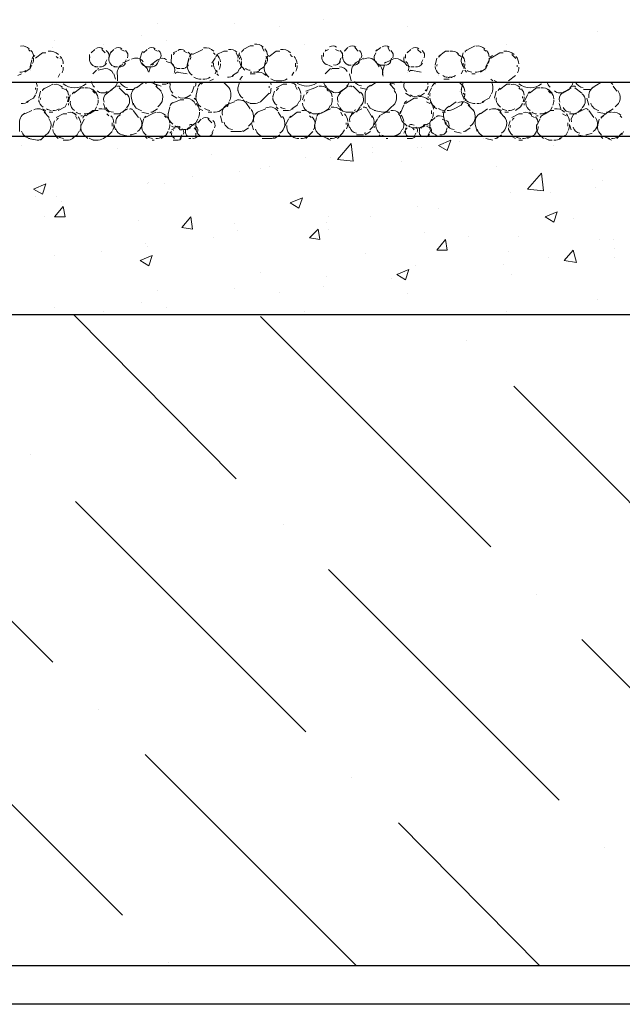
# Model space of a CAD drawing. Header units: metres. Extents: x -18 to 342, y 4 to 63.
# Tile 99 of 173: x 197.08 to 200.4, y 20.79 to 26.22. Entities that reach past the tile are written whole.
import ezdxf

# ---------------------------------------------------------------- set-up
doc = ezdxf.new("R2010")
doc.units = ezdxf.units.M
doc.header["$MEASUREMENT"] = 0
for name, color, linetype in [('PDF2_beam-A', 7, 'Continuous'), ('PDF2_boresh', 7, 'Continuous'), ('PDF2_hatch', 7, 'Continuous'), ('PDF2_Hatch malat +', 7, 'Continuous'), ('PDF2_kaff', 7, 'Continuous')]:
    doc.layers.add(name, color=color, linetype=linetype)

msp = doc.modelspace()

# ---------------------------------------------------------------- linework, layer by layer
at = {"layer": 'PDF2_beam-A', "lineweight": 25}
for points in [[(209.771, 21.0024), (186.8873, 21.0024)], [(209.771, 20.7906), (186.8873, 20.7906)]]:
    msp.add_lwpolyline(points, dxfattribs=at)
at = {"layer": 'PDF2_boresh', "lineweight": 25}
msp.add_lwpolyline([(209.771, 25.8758), (190.6531, 25.8758)], dxfattribs=at)
at = {"layer": 'PDF2_hatch', "lineweight": 25}
for points in [[(198.2714, 23.6895), (197.3757, 24.5949)], [(199.6775, 23.3139), (198.4062, 24.5852)], [(199.5427, 24.4504), (199.5427, 24.4504)], [(201.074, 22.9287), (199.8027, 24.2)], [(197.2601, 22.6783), (195.9888, 23.9496)], [(197.1349, 23.8244), (197.1349, 23.8244)], [(198.6566, 22.293), (197.3853, 23.5643)], [(198.5314, 23.4391), (198.5314, 23.4391)], [(200.0531, 21.9174), (198.7818, 23.1887)], [(199.9279, 23.0539), (199.9279, 23.0539)], [(201.4497, 21.5322), (200.1783, 22.8035)], [(197.6453, 21.2817), (196.374, 22.5531)], [(197.5105, 22.4182), (197.5105, 22.4182)], [(198.9359, 21.0024), (197.7705, 22.1678)], [(198.907, 22.0426), (198.907, 22.0426)], [(199.9472, 21.0024), (199.1671, 21.7922)], [(200.3035, 21.6574), (200.3035, 21.6574)], [(197.8957, 21.0217), (197.8957, 21.0217)]]:
    msp.add_lwpolyline(points, dxfattribs=at)
at = {"layer": 'PDF2_Hatch malat +', "lineweight": 18}
for points in [[(197.838, 26.2033), (197.838, 26.2033)], [(198.2617, 26.2033), (198.2617, 26.2033)], [(198.5121, 26.184), (198.5121, 26.184)], [(198.7529, 26.2225), (198.7529, 26.2225)], [(199.2152, 26.184), (199.2152, 26.184)], [(197.7513, 26.1359), (197.7513, 26.1359)], [(200.265, 26.1551), (200.265, 26.1551)], [(197.2697, 26.107), (197.2697, 26.107)], [(197.5394, 26.0877), (197.5394, 26.0877)], [(197.8861, 26.107), (197.8861, 26.107)], [(198.3099, 26.0588), (198.3484, 26.0781), (198.3677, 26.0781)], [(198.647, 26.0877), (198.647, 26.0877)], [(199.533, 26.0492), (199.5716, 26.0684), (199.5908, 26.0781)], [(199.7642, 26.0877), (199.7642, 26.0877)], [(197.1252, 26.0588), (197.1349, 26.0492)], [(197.1638, 26.0107), (197.2023, 26.0396), (197.2216, 26.0396)], [(197.2601, 26.0684), (197.2601, 26.0684)], [(197.2793, 26.0203), (197.289, 26.0107)], [(197.4623, 26.0107), (197.4623, 26.0299)], [(197.5298, 26.0588), (197.549, 26.0396)], [(197.6357, 26.0588), (197.655, 26.0492)], [(197.7609, 26.0396), (197.7802, 26.0588)], [(197.8187, 26.0588), (197.838, 26.0492)], [(197.9246, 26.0396), (197.9439, 26.0492)], [(197.9824, 26.0492), (198.0017, 26.0396)], [(198.0306, 26.0299), (198.0691, 26.0492), (198.0884, 26.0588)], [(198.1461, 26.0396), (198.1558, 26.0299)], [(198.2714, 26.0396), (198.281, 26.0203)], [(198.281, 26.0107), (198.2906, 26.0396)], [(198.4158, 26.0684), (198.4255, 26.0492)], [(198.4543, 26.0203), (198.4929, 26.0492), (198.5121, 26.0492)], [(198.5699, 26.0299), (198.5796, 26.0203)], [(198.7529, 26.0203), (198.7529, 26.0396)], [(198.8203, 26.0588), (198.8396, 26.0492)], [(198.8589, 26.0203), (198.8589, 26.0396)], [(198.9263, 26.0684), (198.9455, 26.0492)], [(199.0322, 26.0203), (199.0419, 26.0396)], [(199.1093, 26.0684), (199.1189, 26.0492)], [(199.2056, 26.0107), (199.2056, 26.0299)], [(199.273, 26.0588), (199.2923, 26.0396)], [(199.3886, 26.0203), (199.4271, 26.0492), (199.4464, 26.0492)], [(199.4945, 26.0299), (199.5138, 26.0203)], [(199.5138, 26.001), (199.5234, 26.0396)], [(199.639, 26.0588), (199.6486, 26.0492)], [(199.6775, 26.0107), (199.7257, 26.0396), (199.7449, 26.0396)], [(199.7931, 26.0299), (199.8123, 26.0107)], [(197.1445, 25.9721), (197.1349, 25.9529), (197.106, 25.9336)], [(197.1349, 25.9625), (197.1445, 26.001)], [(197.3082, 25.9721), (197.3082, 25.9625)], [(197.5586, 26.001), (197.549, 25.9818)], [(197.6453, 25.9818), (197.6839, 26.001)], [(197.6646, 26.001), (197.655, 25.9818)], [(197.7513, 25.9818), (197.7802, 25.9529)], [(198.0113, 26.001), (198.0017, 25.9721), (198.0113, 26.0107)], [(198.1365, 25.9818), (198.1558, 26.0107)], [(198.1365, 25.9625), (198.1365, 25.9721)], [(198.175, 25.9914), (198.175, 25.9721)], [(198.281, 25.9914), (198.281, 26.001)], [(198.3966, 25.9432), (198.4255, 25.9625), (198.4351, 26.001)], [(198.4351, 25.9818), (198.4255, 25.9625)], [(198.5988, 25.9818), (198.5988, 25.9625)], [(198.8011, 25.9625), (198.7818, 25.9721)], [(198.8492, 26.0107), (198.8396, 25.9818)], [(198.907, 25.9721), (198.8878, 25.9721)], [(198.9263, 25.9818), (198.9744, 26.0107)], [(198.9552, 26.0107), (198.9455, 25.9818)], [(199.1285, 26.0107), (199.1189, 25.9818)], [(199.3019, 26.001), (199.2923, 25.9818)], [(199.3693, 25.9721), (199.3789, 26.0107)], [(199.5138, 25.9914), (199.5138, 25.9914)], [(199.5234, 25.9818), (199.5234, 25.9721)], [(199.6582, 25.9721), (199.6486, 25.9529), (199.6197, 25.9336)], [(199.822, 25.9721), (199.822, 25.9625)], [(197.0675, 25.9143), (197.0867, 25.924)], [(197.1349, 25.9432), (197.1349, 25.9432)], [(197.2986, 25.924), (197.289, 25.9047)], [(197.4816, 25.924), (197.5009, 25.9432)], [(197.5105, 25.9625), (197.4912, 25.9625)], [(197.6164, 25.9625), (197.5972, 25.9625)], [(197.5972, 25.924), (197.6068, 25.8951)], [(197.7898, 25.9336), (197.7994, 25.9625), (197.7705, 25.9625)], [(197.9246, 25.924), (197.9246, 25.924)], [(197.9632, 25.9529), (197.9439, 25.9529)], [(197.9439, 25.9336), (198.0017, 25.924)], [(198.0017, 25.9625), (198.0017, 25.9625)], [(198.1654, 25.9432), (198.1558, 25.924)], [(198.175, 25.9143), (198.1654, 25.924)], [(198.2906, 25.9529), (198.281, 25.9336), (198.2521, 25.9143)], [(198.3195, 25.9432), (198.3099, 25.9529)], [(198.358, 25.9336), (198.3484, 25.9336)], [(198.3484, 25.924), (198.3773, 25.924)], [(198.4255, 25.9529), (198.4255, 25.9529)], [(198.5892, 25.9336), (198.5796, 25.9143)], [(198.7625, 25.924), (198.7914, 25.9529)], [(198.8011, 25.9529), (198.8396, 25.9529)], [(198.907, 25.8855), (198.8974, 25.924)], [(199.2152, 25.9336), (199.2152, 25.9336)], [(199.2537, 25.9625), (199.2345, 25.9625)], [(199.2345, 25.9432), (199.2923, 25.9336)], [(199.3693, 25.9625), (199.3693, 25.9625)], [(199.3886, 25.9143), (199.3886, 25.9143)], [(199.5234, 25.9432), (199.5138, 25.924)], [(199.5427, 25.9336), (199.533, 25.9432)], [(199.5908, 25.924), (199.5716, 25.924)], [(199.6486, 25.9432), (199.6486, 25.9432)], [(199.8123, 25.9143), (199.7738, 25.8855)], [(197.2216, 25.8758), (197.2023, 25.8758)], [(197.2023, 25.8373), (197.2408, 25.8566), (197.2601, 25.8662)], [(197.7224, 25.8469), (197.7609, 25.8758)], [(197.8572, 25.8566), (197.8283, 25.8662)], [(197.8283, 25.8566), (197.8572, 25.8277)], [(197.9054, 25.8662), (197.9054, 25.8758)], [(198.0787, 25.8662), (198.0884, 25.8758)], [(198.1269, 25.8855), (198.1461, 25.8951)], [(198.281, 25.8469), (198.2906, 25.8758)], [(198.3002, 25.8855), (198.3002, 25.8855)], [(198.4543, 25.8566), (198.4543, 25.8469)], [(198.4929, 25.8469), (198.5314, 25.8662), (198.5507, 25.8662)], [(198.5988, 25.8566), (198.6084, 25.8373)], [(198.6566, 25.8277), (198.7048, 25.8469), (198.724, 25.8566)], [(198.8396, 25.818), (198.8878, 25.8566)], [(198.9166, 25.8566), (198.9552, 25.818)], [(199.013, 25.8566), (199.0419, 25.8758)], [(199.1189, 25.8662), (199.1478, 25.8373)], [(199.3308, 25.8566), (199.3212, 25.8277)], [(199.3693, 25.8662), (199.3693, 25.8758)], [(199.4175, 25.8951), (199.4367, 25.8951)], [(199.4464, 25.8951), (199.4271, 25.8951)], [(199.4753, 25.9047), (199.4753, 25.9047)], [(199.5138, 25.8373), (199.5234, 25.8758)], [(199.6871, 25.8855), (199.6775, 25.8951)], [(199.716, 25.8758), (199.716, 25.8758)], [(199.7257, 25.8373), (199.7642, 25.8662), (199.7835, 25.8662)], [(200.2361, 25.8469), (200.2843, 25.8758)], [(200.3517, 25.8566), (200.371, 25.8277)], [(197.1638, 25.8084), (197.1541, 25.7891), (197.1156, 25.7699)], [(197.1638, 25.8469), (197.1638, 25.8373)], [(197.183, 25.7891), (197.1927, 25.8277)], [(197.3082, 25.8469), (197.3275, 25.8373)], [(197.3468, 25.7699), (197.3564, 25.8084)], [(197.3757, 25.818), (197.4142, 25.8469), (197.4334, 25.8469)], [(197.5009, 25.818), (197.4816, 25.8373)], [(197.4816, 25.8277), (197.4912, 25.818)], [(197.6261, 25.8469), (197.6646, 25.8084)], [(197.7031, 25.8373), (197.6646, 25.8373)], [(197.9439, 25.7891), (197.915, 25.8084)], [(198.0209, 25.8084), (197.9921, 25.7891)], [(198.0498, 25.7988), (198.0595, 25.8469)], [(198.4736, 25.7988), (198.4832, 25.8277)], [(198.6373, 25.7795), (198.647, 25.8084)], [(198.7914, 25.8277), (198.7722, 25.8469)], [(198.7722, 25.8373), (198.7818, 25.8277)], [(198.9937, 25.8373), (198.9552, 25.8469)], [(199.2345, 25.7988), (199.2056, 25.818)], [(199.3115, 25.818), (199.2826, 25.7988)], [(199.3308, 25.8084), (199.35, 25.8469)], [(199.5041, 25.8277), (199.5041, 25.8277)], [(199.5234, 25.818), (199.533, 25.8084)], [(199.6775, 25.8084), (199.6679, 25.7891), (199.6294, 25.7699)], [(199.6968, 25.7891), (199.7064, 25.8277)], [(199.8316, 25.8469), (199.8412, 25.8373)], [(199.8605, 25.7699), (199.8798, 25.8084)], [(199.8894, 25.818), (199.9279, 25.8469), (199.9472, 25.8469)], [(200.0146, 25.818), (199.9953, 25.8373)], [(199.9953, 25.8277), (200.005, 25.818)], [(200.1109, 25.8373), (200.0724, 25.818), (200.1205, 25.8469)], [(200.1398, 25.8469), (200.1783, 25.818)], [(200.2265, 25.8373), (200.188, 25.8373)], [(197.3371, 25.7602), (197.3275, 25.741), (197.289, 25.7217)], [(197.3371, 25.7988), (197.3371, 25.7891)], [(197.3468, 25.7506), (197.3468, 25.7602)], [(197.549, 25.7314), (197.5394, 25.7602)], [(197.915, 25.7602), (197.9632, 25.7795), (197.9824, 25.7795)], [(198.0498, 25.7795), (198.0402, 25.7891)], [(198.2136, 25.7506), (198.2617, 25.7699)], [(198.2328, 25.7699), (198.2232, 25.741)], [(198.3195, 25.7699), (198.3099, 25.7795)], [(198.6181, 25.7699), (198.6084, 25.7506), (198.5796, 25.7314)], [(198.6373, 25.7602), (198.6373, 25.7602)], [(198.7914, 25.7506), (198.7818, 25.7314), (198.7529, 25.7121)], [(198.8396, 25.741), (198.83, 25.7602)], [(199.2056, 25.7602), (199.2537, 25.7891), (199.273, 25.7891)], [(199.3212, 25.7699), (199.3404, 25.7602)], [(199.3308, 25.7891), (199.3308, 25.7988)], [(199.4464, 25.741), (199.4849, 25.7699)], [(199.5523, 25.7506), (199.5812, 25.7217)], [(199.6968, 25.7795), (199.6968, 25.7795)], [(199.8509, 25.7602), (199.8412, 25.741), (199.8123, 25.7217)], [(199.8509, 25.7988), (199.8509, 25.7891)], [(199.8605, 25.7506), (199.8605, 25.7602)], [(200.0628, 25.7314), (200.0531, 25.7602)], [(200.2169, 25.7506), (200.2072, 25.7891)], [(197.106, 25.7025), (197.1445, 25.7217)], [(197.2216, 25.7217), (197.2023, 25.7314)], [(197.2119, 25.7121), (197.2408, 25.6832)], [(197.2601, 25.7121), (197.2408, 25.7121)], [(197.2793, 25.6832), (197.3179, 25.7025), (197.3371, 25.7025)], [(197.3853, 25.7025), (197.366, 25.7121)], [(197.4431, 25.6928), (197.4816, 25.7217), (197.5105, 25.7217)], [(197.5009, 25.741), (197.4912, 25.7217), (197.4623, 25.7025)], [(197.5586, 25.7025), (197.5683, 25.6928)], [(197.6357, 25.7025), (197.5972, 25.7025)], [(197.6261, 25.7025), (197.6742, 25.7314)], [(197.6646, 25.7314), (197.6453, 25.7121)], [(197.7031, 25.7217), (197.732, 25.6832)], [(197.7898, 25.7025), (197.7513, 25.7121)], [(197.7705, 25.6832), (197.8091, 25.7025), (197.8283, 25.7121)], [(197.838, 25.7314), (197.8091, 25.7121)], [(197.8957, 25.7025), (197.9054, 25.741)], [(198.0884, 25.7217), (198.0691, 25.7314)], [(198.1365, 25.7121), (198.1173, 25.7121)], [(198.3869, 25.7121), (198.4351, 25.7314)], [(198.5025, 25.7314), (198.4929, 25.741)], [(198.5025, 25.7121), (198.5218, 25.6832)], [(198.5699, 25.6832), (198.6084, 25.7121), (198.6277, 25.7121)], [(198.6759, 25.7121), (198.6566, 25.7217)], [(198.7337, 25.7025), (198.7722, 25.7217), (198.7914, 25.7314)], [(198.8492, 25.7121), (198.8589, 25.6928)], [(198.9166, 25.7121), (198.8781, 25.7121)], [(198.907, 25.7025), (198.9648, 25.7314)], [(198.9552, 25.741), (198.9359, 25.7121)], [(198.9937, 25.7314), (199.0226, 25.6832)], [(199.0611, 25.6928), (199.0996, 25.7121), (199.1189, 25.7121)], [(199.35, 25.7217), (199.35, 25.7025)], [(199.3789, 25.7314), (199.3597, 25.741)], [(199.4271, 25.7121), (199.4078, 25.7121)], [(199.6197, 25.7025), (199.6582, 25.7314)], [(199.7353, 25.7217), (199.716, 25.7314)], [(199.7257, 25.7121), (199.7546, 25.6832)], [(199.7738, 25.7121), (199.7546, 25.7121)], [(199.7931, 25.6832), (199.8316, 25.7025), (199.8509, 25.7025)], [(199.899, 25.7025), (199.8894, 25.7121)], [(199.9568, 25.6928), (200.005, 25.7217), (200.0242, 25.7217)], [(200.0146, 25.741), (200.005, 25.7217), (199.9761, 25.7025)], [(200.0724, 25.7025), (200.0917, 25.6928)], [(200.1494, 25.7025), (200.1109, 25.7025)], [(200.1783, 25.7314), (200.1591, 25.7121)], [(200.2169, 25.7217), (200.2458, 25.6832)], [(200.3132, 25.7025), (200.265, 25.7121)], [(200.2843, 25.6832), (200.3228, 25.7121), (200.3421, 25.7121)], [(200.3517, 25.7314), (200.3228, 25.7121)], [(197.2601, 25.635), (197.2697, 25.6639)], [(197.3853, 25.6928), (197.3949, 25.6736)], [(197.4238, 25.6928), (197.4142, 25.6928)], [(197.4142, 25.6447), (197.4142, 25.635), (197.4334, 25.6736)], [(197.5875, 25.6543), (197.5875, 25.635)], [(197.7513, 25.635), (197.7609, 25.6736)], [(197.8765, 25.6928), (197.8861, 25.6832), (197.8861, 25.6928)], [(198.0595, 25.6736), (198.0498, 25.6543), (198.0113, 25.6254), (198.0017, 25.6158)], [(198.0498, 25.6254), (198.0498, 25.6543)], [(198.1173, 25.6736), (198.1365, 25.6543)], [(198.1943, 25.6543), (198.1847, 25.6928)], [(198.3677, 25.6158), (198.358, 25.6447)], [(198.541, 25.635), (198.5603, 25.6736)], [(198.6759, 25.6928), (198.6855, 25.6832)], [(198.7048, 25.6254), (198.7048, 25.635), (198.7048, 25.6447), (198.7144, 25.6832)], [(198.8781, 25.6543), (198.8781, 25.6447)], [(199.0322, 25.6447), (199.0515, 25.6736)], [(199.1767, 25.6928), (199.1767, 25.6928)], [(199.3404, 25.635), (199.3404, 25.6543)], [(199.4078, 25.6736), (199.4271, 25.6639)], [(199.7738, 25.635), (199.7835, 25.6639)], [(199.899, 25.6928), (199.9183, 25.6832)], [(199.9376, 25.6928), (199.9279, 25.6928)], [(199.9279, 25.6447), (199.9279, 25.635), (199.9472, 25.6736)], [(200.1013, 25.6543), (200.1013, 25.635)], [(200.265, 25.635), (200.2746, 25.6736)], [(200.3902, 25.6928), (200.3999, 25.6832)], [(197.2601, 25.6158), (197.2601, 25.6158)], [(197.4045, 25.6062), (197.3949, 25.5869), (197.366, 25.5676)], [(197.4142, 25.6254), (197.4142, 25.6254)], [(197.7224, 25.5965), (197.6935, 25.5869)], [(197.7416, 25.6254), (197.7416, 25.6254)], [(197.8957, 25.6062), (197.8861, 25.5869), (197.8572, 25.5676)], [(197.9054, 25.5965), (197.915, 25.6062)], [(197.915, 25.6158), (197.9343, 25.6254), (197.915, 25.635)], [(197.9728, 25.6158), (197.9632, 25.6158), (197.9535, 25.6254)], [(197.9728, 25.5869), (197.9632, 25.5676)], [(197.9921, 25.5965), (197.9921, 25.6158)], [(198.0402, 25.6254), (198.0498, 25.6158)], [(198.0498, 25.5965), (198.0498, 25.5773)], [(198.1461, 25.6158), (198.1365, 25.5965)], [(198.3388, 25.6254), (198.3099, 25.6062)], [(198.5121, 25.5869), (198.4832, 25.5676)], [(198.541, 25.6254), (198.541, 25.6254)], [(198.5796, 25.5773), (198.5699, 25.5869)], [(198.6951, 25.6062), (198.6855, 25.5965), (198.6566, 25.5676)], [(198.8685, 25.6158), (198.8589, 25.5965), (198.83, 25.5676)], [(198.9744, 25.5869), (198.9359, 25.5869)], [(199.013, 25.6062), (198.9841, 25.5869)], [(199.0322, 25.6254), (199.0322, 25.635)], [(199.0707, 25.5773), (199.0611, 25.5869)], [(199.1863, 25.6158), (199.1767, 25.5965), (199.1478, 25.5773)], [(199.196, 25.5965), (199.2056, 25.6158), (199.2152, 25.6254)], [(199.2634, 25.6254), (199.2441, 25.6254), (199.2537, 25.6158)], [(199.2634, 25.5965), (199.2537, 25.5773)], [(199.3212, 25.635), (199.3404, 25.6254)], [(199.3404, 25.6062), (199.3308, 25.5869)], [(199.3886, 25.5773), (199.3693, 25.5869)], [(199.4367, 25.6254), (199.4271, 25.5965)], [(199.5138, 25.5965), (199.4753, 25.6062)], [(199.5619, 25.6254), (199.533, 25.6062)], [(199.7353, 25.5869), (199.7064, 25.5676)], [(199.9279, 25.6062), (199.9183, 25.5869), (199.8798, 25.5676)], [(199.9279, 25.6254), (199.9279, 25.6254)], [(200.1013, 25.6062), (200.0917, 25.5869), (200.0531, 25.5676)], [(200.1976, 25.5773), (200.1591, 25.5869)], [(200.2361, 25.5965), (200.2072, 25.5869)], [(200.265, 25.6254), (200.265, 25.6254)], [(200.3999, 25.5965), (200.371, 25.5676)], [(200.4095, 25.6062), (200.3999, 25.5869)], [(197.289, 25.5676), (197.2793, 25.5773)], [(197.7802, 25.5676), (197.7705, 25.5773)], [(197.8187, 25.558), (197.8091, 25.558)], [(198.0209, 25.5676), (198.0113, 25.5676)], [(198.0306, 25.5773), (198.0306, 25.5773)], [(198.0306, 25.5773), (198.0306, 25.5773)], [(198.098, 25.5773), (198.0787, 25.5773)], [(198.7914, 25.558), (198.7722, 25.5676)], [(198.9744, 25.5676), (198.9744, 25.5676)], [(199.1093, 25.5676), (199.0996, 25.5676)], [(199.5041, 25.5484), (199.5041, 25.5484)], [(199.639, 25.5676), (199.639, 25.5676)], [(199.6871, 25.558), (199.6486, 25.5676)], [(199.8123, 25.5676), (199.7931, 25.5773)], [(199.8509, 25.558), (199.8316, 25.558)], [(200.0146, 25.558), (199.9953, 25.558)], [(200.2939, 25.5676), (200.2843, 25.5773)], [(200.3421, 25.558), (200.3228, 25.5676)], [(197.0867, 25.5291), (197.0867, 25.5291)], [(197.6164, 25.5098), (197.6164, 25.5098)], [(198.1365, 25.4809), (198.1365, 25.4809)], [(199.0226, 25.5195), (199.0226, 25.5195)], [(199.0226, 25.4906), (199.0226, 25.4906)], [(199.273, 25.5195), (199.273, 25.5195)], [(199.2923, 25.5195), (199.2923, 25.5195)], [(200.0242, 25.5291), (200.0242, 25.5291)], [(198.6566, 25.4617), (198.6566, 25.4617)], [(198.7914, 25.4617), (198.7914, 25.4617)], [(199.1863, 25.4424), (199.1863, 25.4424)], [(198.2906, 25.3846), (198.2906, 25.3846)], [(198.4062, 25.4039), (198.4062, 25.4039)], [(198.4543, 25.4135), (198.4543, 25.4135)], [(199.7064, 25.4135), (199.7064, 25.4135)], [(200.2361, 25.3943), (200.2361, 25.3943)], [(197.7802, 25.3172), (197.7802, 25.3172)], [(197.7898, 25.3268), (197.7898, 25.3268)], [(197.8765, 25.3172), (197.8765, 25.3172)], [(198.0306, 25.3557), (198.0306, 25.3557)], [(200.2939, 25.3365), (200.2939, 25.3365)], [(199.7835, 25.2691), (199.7835, 25.2691)], [(200.005, 25.2691), (200.005, 25.2691)], [(200.2554, 25.298), (200.2554, 25.298)], [(197.1638, 25.2498), (197.1638, 25.2498)], [(197.2793, 25.2498), (197.2793, 25.2498)], [(197.3082, 25.2209), (197.3082, 25.2209)], [(199.273, 25.192), (199.273, 25.192)], [(199.3886, 25.1824), (199.3886, 25.1824)], [(197.2119, 25.1342), (197.2119, 25.1342)], [(197.732, 25.115), (197.732, 25.115)], [(198.7722, 25.1053), (198.7722, 25.1053)], [(198.7818, 25.1342), (198.7818, 25.1342)], [(199.013, 25.1342), (199.013, 25.1342)], [(200.1302, 25.1246), (200.1302, 25.1246)], [(198.2617, 25.0957), (198.2617, 25.0957)], [(198.281, 25.0572), (198.281, 25.0572)], [(198.7818, 25.0668), (198.7818, 25.0668)], [(199.3115, 25.0475), (199.3115, 25.0475)], [(197.7705, 24.9898), (197.7705, 24.9898)], [(198.1461, 25.0186), (198.1461, 25.0186)], [(199.5523, 25.0283), (199.5523, 25.0283)], [(199.8316, 25.0283), (199.8316, 25.0283)], [(200.2746, 25.009), (200.2746, 25.009)], [(200.3517, 25.009), (200.3517, 25.009)], [(197.5298, 24.9416), (197.5298, 24.9416)], [(197.7802, 24.9705), (197.7802, 24.9705)], [(199.7738, 24.9416), (199.7738, 24.9416)], [(200.3613, 24.9609), (200.3613, 24.9609)], [(197.2697, 24.9223), (197.2697, 24.9223)], [(198.9841, 24.932), (198.9841, 24.932)], [(199.9953, 24.9127), (199.9953, 24.9127)], [(200.3613, 24.9127), (200.3613, 24.9127)], [(198.4062, 24.826), (198.4062, 24.826)], [(199.2634, 24.8645), (199.2634, 24.8645)], [(199.7449, 24.8742), (199.7449, 24.8742)], [(198.7722, 24.8068), (198.7722, 24.8068)], [(199.1285, 24.7971), (199.1285, 24.7971)], [(199.7931, 24.8164), (199.7931, 24.8164)], [(197.838, 24.7297), (197.838, 24.7297)], [(198.2617, 24.7393), (198.2617, 24.7393)], [(198.5121, 24.7201), (198.5121, 24.7201)], [(198.7529, 24.749), (198.7529, 24.749)], [(197.7513, 24.6623), (197.7513, 24.6623)], [(199.2152, 24.7104), (199.2152, 24.7104)], [(200.265, 24.6816), (200.265, 24.6816)], [(197.2697, 24.6334), (197.2697, 24.6334)], [(197.5394, 24.6141), (197.5394, 24.6141)], [(197.8861, 24.6334), (197.8861, 24.6334)], [(198.647, 24.6141), (198.647, 24.6141)], [(199.7642, 24.6141), (199.7642, 24.6141)], [(197.2601, 24.5949), (197.2601, 24.5949)]]:
    msp.add_lwpolyline(points, dxfattribs=at)
for points in [[(197.4785, 26.0468, 0.178037), (197.472, 26.0396), (197.4912, 26.0588)], [(197.5547, 26.0521, -0.347752), (197.5683, 26.0107), (197.5779, 26.0396), (197.5972, 26.0588)], [(197.7416, 26.0107), (197.7513, 26.0396, -0.178037), (197.7578, 26.0468)], [(197.9493, 25.9538, -0.435946), (197.915, 26.0107), (197.915, 26.0299)], [(198.1846, 25.9893, 0.182468), (198.1654, 26.0299), (198.2039, 26.0492), (198.2232, 26.0492)], [(198.4351, 26.0203), (198.4447, 26.0107, -0.130572), (198.4388, 25.9815)], [(198.7691, 26.0564, 0.178037), (198.7625, 26.0492), (198.7818, 26.0588)], [(198.875, 26.0564, 0.178037), (198.8685, 26.0492), (198.8878, 26.0684)], [(199.0484, 26.0564, 0.178037), (199.0419, 26.0492), (199.0707, 26.0684)], [(199.2217, 26.0468, 0.178037), (199.2152, 26.0396), (199.2345, 26.0588)], [(197.1482, 25.9815, 0.130572), (197.1541, 26.0107), (197.1541, 26.001)], [(197.6164, 25.8855), (197.6164, 25.9143, -0.347753), (197.6457, 25.9762)], [(197.8476, 26.001), (197.838, 25.9818, -0.357346), (197.7972, 25.9633)], [(197.7994, 25.9721), (197.838, 26.001, -0.315481), (197.888, 26.002)], [(197.8861, 25.9914), (197.915, 25.9818, -0.347753), (197.9307, 25.9308)], [(198.0035, 25.9782, 0.098352), (198.0018, 25.9633, 0.231391), (198.0291, 25.9156)], [(198.1474, 25.9847, 0.098347), (198.1463, 25.9736, 0.23139), (198.1693, 25.9332)], [(198.3002, 25.9914), (198.3002, 25.9818, -0.130572), (198.2943, 25.9526)], [(198.4273, 25.9686, 0.098352), (198.4256, 25.9537, 0.231391), (198.4528, 25.9059)], [(198.9748, 26.0051, -0.357318), (199.0419, 25.9914), (199.0611, 25.9625)], [(199.0836, 25.9107, -0.159597), (199.0804, 25.9432), (199.09, 25.9721), (199.0611, 25.9721)], [(199.0965, 25.989, 0.178037), (199.09, 25.9818), (199.1285, 26.001, -0.315481), (199.1767, 26.001), (199.2056, 25.9818)], [(199.5151, 26.004, 0.098347), (199.5139, 25.9928, 0.23139), (199.537, 25.9524)], [(199.6486, 25.9625), (199.6679, 26.001), (199.6679, 26.0107, -0.130572), (199.662, 25.9815)], [(197.5105, 25.9432), (197.549, 25.9529, -0.315507), (197.5937, 25.9266)], [(197.549, 25.8084), (197.5972, 25.8469, 0.205849), (197.6161, 25.8754)], [(198.0402, 25.8566), (198.0306, 25.8277, -0.178037), (198.0241, 25.8204)], [(198.0787, 25.8951), (198.0691, 25.8951, -0.129302), (198.0387, 25.9059)], [(198.2039, 25.8758), (198.2232, 25.8566, -0.182468), (198.2425, 25.818), (198.2425, 25.7988)], [(198.5522, 25.8963, -0.171813), (198.5121, 25.8855), (198.4929, 25.8855, -0.129302), (198.4625, 25.8963)], [(198.9841, 25.7602), (198.9841, 25.7988, -0.347753), (199.0134, 25.8606)], [(199.1478, 25.8662), (199.1189, 25.8758, -0.053521), (199.127, 25.865)], [(199.5041, 25.8758), (199.5138, 25.8662, -0.182468), (199.533, 25.8255)], [(199.6828, 25.8747, -0.083552), (199.6871, 25.8566), (199.6871, 25.8373)], [(197.5875, 25.8373), (197.5586, 25.818, 0.347727), (197.5429, 25.7672)], [(197.7031, 25.7506), (197.6935, 25.7891, -0.347753), (197.7228, 25.851)], [(198.0516, 25.8048, 0.098352), (198.05, 25.79, 0.231391), (198.0772, 25.7422)], [(198.281, 25.8277), (198.281, 25.8373, 0.231391), (198.3084, 25.7904)], [(198.4543, 25.818), (198.4351, 25.7988), (198.4062, 25.7699, -0.171813), (198.3677, 25.7602), (198.3484, 25.7602)], [(198.6277, 25.8084), (198.6277, 25.7988, -0.130572), (198.6218, 25.7696)], [(198.8781, 25.8469), (198.8492, 25.8277, -0.357346), (198.7961, 25.8292)], [(199.1442, 25.8324, -0.43595), (199.1285, 25.741), (199.0996, 25.7121)], [(199.5156, 25.8434, 0.098352), (199.5139, 25.8285, 0.231391), (199.5412, 25.7807)], [(197.183, 25.7699), (197.183, 25.7795, 0.23139), (197.2062, 25.7405)], [(197.3577, 25.7728, 0.098347), (197.3565, 25.7617, 0.23139), (197.3796, 25.7213)], [(197.5046, 25.7504, 0.130572), (197.5105, 25.7795), (197.5105, 25.7699)], [(197.9864, 25.7883, -0.248604), (198.0402, 25.7699), (198.0498, 25.7506)], [(198.2232, 25.7506), (198.1847, 25.7217, -0.171813), (198.1458, 25.7123)], [(198.2621, 25.7739, -0.357318), (198.3291, 25.7602), (198.3484, 25.7314)], [(198.4736, 25.7795), (198.4736, 25.7891, 0.23139), (198.4968, 25.7502)], [(198.8011, 25.7891), (198.8011, 25.7795, -0.130572), (198.7952, 25.7504)], [(199.1785, 25.7181, 0.098352), (199.1767, 25.7025), (199.196, 25.7506)], [(199.5234, 25.7699), (199.5138, 25.7506), (199.4753, 25.7314, -0.171813), (199.4363, 25.7219)], [(199.5908, 25.7602), (199.5812, 25.7602, -0.129302), (199.5523, 25.7699), (199.533, 25.7795)], [(199.7077, 25.7921, 0.098347), (199.7065, 25.781, 0.23139), (199.7296, 25.7405)], [(199.8714, 25.7728, 0.098347), (199.8702, 25.7617, 0.23139), (199.8933, 25.7213)], [(200.0183, 25.7504, 0.130572), (200.0242, 25.7795), (200.0242, 25.7699)], [(197.0771, 25.6062), (197.0771, 25.6447, -0.347753), (197.1064, 25.7065)], [(197.8975, 25.7085, 0.098352), (197.8959, 25.6937, 0.231391), (197.9231, 25.6459)], [(198.0621, 25.6785, 0.130574), (198.0691, 25.7121), (198.0691, 25.7025)], [(198.5853, 25.7309, -0.171813), (198.5507, 25.7217), (198.5314, 25.7217)], [(198.749, 25.7116, -0.171813), (198.7144, 25.7025), (198.6951, 25.7025)], [(199.0985, 25.7161, -0.178035), (199.0804, 25.7121), (199.0322, 25.7217)], [(199.1671, 25.7025), (199.1767, 25.6928, 0.231391), (199.2056, 25.6447), (199.2152, 25.635)], [(199.4271, 25.6447), (199.4175, 25.6832, -0.347753), (199.4468, 25.745)], [(199.6005, 25.6062), (199.5908, 25.6447, -0.347753), (199.6201, 25.7065)], [(200.1398, 25.7025), (200.1976, 25.7314, -0.357322), (200.2138, 25.7258)], [(197.2372, 25.6783, -0.43595), (197.2216, 25.5869), (197.1927, 25.558)], [(197.4527, 25.5676), (197.4431, 25.5773, -0.231391), (197.4143, 25.6262, -0.098352), (197.416, 25.6411)], [(197.6068, 25.6158), (197.5972, 25.6447, -0.130574), (197.5902, 25.6111)], [(197.8995, 25.6155, 0.130572), (197.9054, 25.6447), (197.9054, 25.635)], [(198.066, 25.6616, 0.178037), (198.0595, 25.6543), (198.0787, 25.6736)], [(198.7433, 25.5773), (198.7337, 25.5869, -0.231391), (198.7049, 25.6359, -0.098352), (198.7066, 25.6507, 0.182466), (198.69, 25.6862)], [(198.8974, 25.6254), (198.8878, 25.6543, -0.130574), (198.8808, 25.6208)], [(199.0431, 25.6476, 0.098347), (199.042, 25.6365, 0.23139), (199.065, 25.5961)], [(199.196, 25.6543), (199.196, 25.6447, -0.130572), (199.19, 25.6155)], [(199.35, 25.6736), (199.3404, 25.6543), (199.3019, 25.635), (199.2826, 25.6254), (199.2826, 25.6062, 0.43595), (199.3019, 25.5773), (199.3115, 25.5773, 0.357349), (199.3384, 25.5918)], [(199.3566, 25.6712, 0.178037), (199.35, 25.6639), (199.3693, 25.6832)], [(199.9664, 25.5676), (199.9568, 25.5773, -0.231391), (199.928, 25.6262, -0.098352), (199.9297, 25.6411)], [(200.1205, 25.6158), (200.1109, 25.6447, -0.130574), (200.1039, 25.6111)], [(197.5875, 25.6062), (197.5683, 25.5869), (197.5394, 25.5676, -0.171813), (197.5009, 25.558), (197.4816, 25.558)], [(197.6839, 25.5773), (197.6453, 25.5869, -0.315507), (197.608, 25.6203)], [(197.7526, 25.638, 0.098347), (197.7514, 25.6269, 0.23139), (197.7744, 25.5864)], [(198.0575, 25.6014, 0.347753), (198.0516, 25.6328, 0.435946), (198.0841, 25.5782)], [(198.3088, 25.6102, -0.178035), (198.2906, 25.6062), (198.2425, 25.6062)], [(198.5519, 25.638, 0.098347), (198.5508, 25.6269, 0.23139), (198.5738, 25.5864)], [(199.7738, 25.6158), (199.7738, 25.6254, 0.23139), (199.797, 25.5864)], [(200.2663, 25.638, 0.098347), (200.2651, 25.6269, 0.23139), (200.2882, 25.5864)], [(197.1916, 25.562, -0.178035), (197.1734, 25.558), (197.1252, 25.5676)], [(197.3717, 25.5672, -0.171813), (197.3371, 25.558), (197.3179, 25.558)], [(197.9708, 25.5725, -0.357349), (197.9439, 25.558), (197.9246, 25.558)], [(198.4821, 25.5717, -0.178035), (198.464, 25.5676), (198.4158, 25.5676)], [(198.6181, 25.5676), (198.6084, 25.5676, -0.129303), (198.5835, 25.5768)], [(199.2614, 25.5821, -0.357349), (199.2345, 25.5676), (199.2152, 25.5676)]]:
    msp.add_lwpolyline(points, format="xyb", dxfattribs=at)
for points in [[(198.9166, 25.4424), (198.83, 25.4521), (198.907, 25.5387)], [(199.456, 25.558), (199.4367, 25.5002), (199.3886, 25.5291)], [(199.9664, 25.2787), (199.8798, 25.2883), (199.9568, 25.375)], [(197.2216, 25.3172), (197.2023, 25.2594), (197.1541, 25.2883)], [(198.6373, 25.2402), (198.6181, 25.1824), (198.5699, 25.2113)], [(197.3179, 25.192), (197.3275, 25.1342), (197.2697, 25.1342)], [(200.0435, 25.1631), (200.0242, 25.1053), (199.9761, 25.1342)], [(198.0209, 25.1342), (198.0306, 25.0668), (197.9728, 25.0764)], [(198.724, 25.0668), (198.7337, 25.009), (198.6759, 25.0186)], [(199.4271, 25.009), (199.4367, 24.9512), (199.3789, 24.9512)], [(200.1302, 24.9512), (200.1494, 24.8838), (200.082, 24.8934)], [(197.8091, 24.9223), (197.7898, 24.8645), (197.7416, 24.8934)], [(199.2248, 24.8453), (199.2056, 24.7875), (199.1574, 24.8164)]]:
    msp.add_lwpolyline(points, close=True, dxfattribs=at)
for centre, radius, start, end in [((197.0915, 26.0251), 0.053, 43.8079, 99.6516), ((198.3821, 26.0347), 0.053, 43.8079, 99.6516), ((198.8059, 26.0444), 0.0337, 53.2563, 123.2942), ((198.9118, 26.0444), 0.0337, 53.2563, 123.2942), ((199.0948, 26.0444), 0.0337, 53.2563, 123.2942), ((199.6053, 26.0251), 0.053, 43.8079, 99.6516), ((197.1012, 26.0155), 0.053, 2.4448, 43.8078), ((197.1782, 25.9962), 0.0337, 119.3392, 161.1863), ((197.2456, 25.9866), 0.0626, 43.8078, 99.6515), ((197.2553, 25.977), 0.0626, 2.4446, 43.8081), ((197.5153, 26.0347), 0.0337, 53.2563, 123.2942), ((197.5924, 26.0347), 0.0144, 123.2939, 163.6739), ((197.6212, 26.0347), 0.0337, 53.2563, 123.2942), ((197.6405, 26.0251), 0.0337, 336.5498, 53.2506), ((197.8042, 26.0347), 0.0337, 53.2563, 123.2942), ((197.8235, 26.0251), 0.0337, 336.5498, 53.2506), ((197.9391, 26.0251), 0.0144, 123.2939, 163.6739), ((197.968, 26.0251), 0.0337, 53.2563, 123.2942), ((197.9872, 26.0155), 0.0337, 336.5498, 53.2506), ((198.045, 26.0058), 0.0337, 119.3392, 161.1863), ((198.1028, 26.0058), 0.0626, 43.8078, 99.6515), ((198.1799, 26.0058), 0.0241, 119.3392, 161.1853), ((198.2376, 26.0058), 0.053, 43.8079, 99.6516), ((198.2473, 25.9962), 0.053, 2.4448, 43.8078), ((198.3243, 26.0347), 0.0241, 119.3392, 161.1853), ((198.3917, 26.0251), 0.053, 2.4448, 43.8078), ((198.4688, 25.9962), 0.0337, 119.3392, 161.1863), ((198.5266, 25.9962), 0.0626, 43.8078, 99.6515), ((198.6613, 25.9578), 0.101, 141.7411, 142.7694), ((198.5458, 25.977), 0.0626, 2.4446, 43.8081), ((198.7866, 26.0155), 0.0433, 163.6744, 257.8928), ((198.8251, 26.0251), 0.0337, 336.5498, 53.2506), ((198.9022, 26.0155), 0.0433, 163.6744, 257.8928), ((198.9311, 26.0251), 0.0337, 336.5498, 53.2506), ((199.0756, 26.0155), 0.0433, 163.6744, 257.8928), ((199.1045, 26.0251), 0.0337, 336.5498, 53.2506), ((199.2586, 26.0347), 0.0337, 53.2563, 123.2942), ((199.2778, 26.0251), 0.0337, 336.5498, 53.2506), ((199.4127, 26.0058), 0.0241, 119.3392, 161.1853), ((199.4608, 25.9962), 0.053, 43.8079, 99.6516), ((199.4801, 25.9866), 0.053, 2.4448, 43.8078), ((199.5571, 26.0347), 0.0241, 119.3392, 161.1853), ((199.6149, 26.0155), 0.053, 2.4448, 43.8078), ((199.7016, 25.9962), 0.0337, 119.3392, 161.1863), ((199.7594, 25.9866), 0.0626, 43.8078, 99.6515), ((199.769, 25.977), 0.0626, 2.4446, 43.8081), ((197.1686, 25.9577), 0.0337, 161.185, 183.6533), ((197.3804, 25.9481), 0.101, 141.7411, 142.7694), ((197.5057, 26.0058), 0.0433, 163.6744, 257.8928), ((197.5249, 25.9962), 0.0337, 257.893, 336.5496), ((197.6116, 26.0058), 0.0433, 163.6744, 257.8928), ((197.6309, 25.9962), 0.0337, 257.893, 336.5496), ((197.7176, 25.9577), 0.053, 37.8974, 116.5484), ((197.785, 26.0058), 0.0433, 163.6744, 257.8928), ((197.8235, 25.9673), 0.0144, 123.2939, 163.6739), ((197.9776, 25.9866), 0.0337, 257.893, 336.5496), ((198.1221, 25.977), 0.0626, 332.6823, 2.4392), ((198.3147, 26.0058), 0.0241, 161.1862, 183.6533), ((198.3436, 25.9962), 0.053, 183.6531, 235.7666), ((198.5458, 25.9673), 0.0626, 332.6823, 2.4392), ((198.8155, 26.0058), 0.0337, 257.893, 336.5496), ((198.96, 25.9384), 0.053, 116.5484, 193.2495), ((198.9215, 26.0058), 0.0337, 257.893, 336.5496), ((199.0178, 25.9288), 0.0626, 350.777, 37.892), ((199.0948, 26.0058), 0.0337, 257.893, 336.5496), ((199.2393, 26.0058), 0.0433, 163.6744, 257.8928), ((199.1815, 25.9577), 0.0433, 336.5496, 53.2508), ((199.2682, 25.9962), 0.0337, 257.893, 336.5496), ((199.403, 25.9673), 0.0241, 161.1862, 183.6533), ((199.4801, 25.977), 0.053, 332.6823, 2.4389), ((199.6823, 25.9577), 0.0337, 161.185, 183.6533), ((199.8941, 25.9481), 0.101, 141.7411, 142.7694), ((197.0819, 25.9866), 0.053, 265.2375, 304.2333), ((197.2553, 25.9577), 0.0626, 332.6823, 2.4392), ((197.5153, 25.9384), 0.0144, 93.2961, 133.6707), ((197.7272, 25.9192), 0.0626, 17.1169, 37.8972), ((197.9487, 25.9192), 0.0144, 77.8988, 156.5497), ((198.228, 25.9577), 0.053, 265.2375, 304.2333), ((198.3532, 25.9962), 0.053, 235.7667, 265.2373), ((198.3725, 25.9866), 0.053, 265.2375, 304.2333), ((198.3917, 25.871), 0.0626, 43.8078, 99.6515), ((198.8059, 25.9384), 0.0144, 93.2961, 133.6707), ((198.8444, 25.9192), 0.0433, 23.2525, 93.2959), ((199.2393, 25.9288), 0.0144, 77.8988, 156.5497), ((199.4223, 25.9673), 0.053, 183.6531, 235.7666), ((199.4415, 25.9577), 0.053, 235.7667, 265.2373), ((199.4512, 25.9577), 0.053, 265.2375, 304.2333), ((199.5764, 25.9866), 0.053, 235.7667, 265.2373), ((199.5956, 25.9866), 0.053, 265.2375, 304.2333), ((199.769, 25.9577), 0.0626, 332.6823, 2.4392), ((197.1108, 25.8517), 0.0626, 2.4449, 22.637), ((197.2745, 25.8132), 0.053, 43.8079, 99.6516), ((197.3805, 25.9481), 0.1011, 231.0205, 308.9795), ((197.5249, 25.8903), 0.053, 190.4041, 227.8948), ((197.6212, 25.8421), 0.0144, 47.9004, 126.5517), ((197.679, 25.8999), 0.053, 203.3185, 263.2928), ((197.7946, 25.8229), 0.053, 37.8974, 116.5484), ((197.8428, 25.9288), 0.053, 244.1218, 257.8932), ((197.8717, 25.9095), 0.0433, 257.8931, 312.1599), ((197.9487, 25.8517), 0.0433, 156.5496, 233.2508), ((197.9969, 25.871), 0.053, 343.6747, 2.8726), ((198.0932, 25.8421), 0.0337, 119.3392, 161.1863), ((198.0932, 25.9577), 0.0626, 265.2375, 304.2334), ((198.3243, 25.8806), 0.0337, 119.3392, 161.1863), ((198.4014, 25.8614), 0.0626, 2.4446, 15.8643), ((198.5651, 25.8229), 0.053, 43.8079, 99.6516), ((198.6614, 25.9577), 0.1011, 237.7991, 302.2009), ((198.7385, 25.8036), 0.053, 43.8079, 99.6516), ((198.8059, 25.8903), 0.053, 197.5175, 227.8949), ((198.854, 25.8903), 0.0433, 306.5515, 344.6355), ((198.9022, 25.8421), 0.0144, 47.9004, 126.5517), ((198.9696, 25.9095), 0.053, 211.0145, 263.2927), ((199.1622, 25.9192), 0.0433, 257.8933, 297.6633), ((199.2393, 25.8614), 0.0433, 156.5496, 233.2508), ((199.2778, 25.8806), 0.053, 343.6746, 355.9678), ((199.3838, 25.8421), 0.0337, 119.3392, 161.1863), ((199.4512, 25.8421), 0.0626, 79.2115, 99.6513), ((199.7305, 25.9384), 0.0626, 235.7668, 265.2372), ((199.7979, 25.8132), 0.053, 43.8079, 99.6516), ((199.8942, 25.9481), 0.1011, 232.0203, 307.9797), ((200.0387, 25.8903), 0.053, 191.5137, 227.8947), ((200.0868, 25.8806), 0.0433, 306.5514, 351.7602), ((200.135, 25.8421), 0.0144, 47.9004, 126.5517), ((200.1928, 25.8999), 0.053, 204.4939, 263.2929), ((200.3084, 25.8325), 0.053, 37.8976, 60.2654), ((197.1108, 25.8421), 0.0626, 332.6823, 2.4392), ((197.2264, 25.8229), 0.0241, 119.3392, 161.1853), ((197.2938, 25.8036), 0.053, 2.4448, 43.8078), ((197.3901, 25.8036), 0.0241, 119.3392, 161.1853), ((197.4479, 25.794), 0.053, 43.8079, 99.6516), ((197.4575, 25.7843), 0.053, 2.4448, 43.8078), ((197.5346, 25.8614), 0.0433, 227.8949, 306.5514), ((197.6309, 25.7747), 0.053, 313.6708, 47.8949), ((197.8042, 25.794), 0.0626, 303.673, 37.8921), ((198.1799, 25.8036), 0.0626, 332.6823, 2.4392), ((198.3147, 25.8421), 0.0337, 161.185, 183.6533), ((198.4014, 25.8421), 0.0626, 332.6823, 2.4392), ((198.517, 25.8229), 0.0241, 119.3392, 161.1853), ((198.5747, 25.8132), 0.053, 2.4448, 43.8078), ((198.6807, 25.8036), 0.0241, 119.3392, 161.1853), ((198.7481, 25.794), 0.053, 2.4448, 43.8078), ((198.8733, 25.7843), 0.0433, 126.5514, 203.2471), ((198.9215, 25.7843), 0.053, 313.6708, 47.8949), ((199.2586, 25.8421), 0.0433, 233.2507, 303.2941), ((199.3067, 25.8421), 0.0144, 303.2939, 343.6739), ((199.3741, 25.8036), 0.0337, 161.185, 183.6533), ((199.4704, 25.8132), 0.0626, 332.6823, 2.4392), ((199.6245, 25.8421), 0.0626, 332.6823, 2.4392), ((199.7401, 25.8229), 0.0241, 119.3392, 161.1853), ((199.8075, 25.8036), 0.053, 2.4448, 43.8078), ((199.9038, 25.8036), 0.0241, 119.3392, 161.1853), ((199.9616, 25.794), 0.053, 43.8079, 99.6516), ((199.9713, 25.7843), 0.053, 2.4448, 43.8078), ((200.0579, 25.8614), 0.0433, 227.8949, 306.5514), ((200.0965, 25.7843), 0.0433, 126.5514, 203.2471), ((200.1446, 25.7747), 0.053, 313.6708, 47.8949), ((200.2698, 25.8036), 0.053, 116.5484, 193.2495), ((200.3276, 25.794), 0.0626, 303.673, 37.8921), ((197.0915, 25.8229), 0.0626, 265.2375, 304.2334), ((197.2167, 25.7843), 0.0241, 161.1862, 183.6533), ((197.2938, 25.794), 0.053, 332.6823, 2.4389), ((197.7561, 25.7747), 0.053, 193.2497, 263.2928), ((197.9391, 25.7362), 0.0337, 119.3392, 161.1863), ((197.9776, 25.8325), 0.0433, 233.2507, 303.2941), ((198.0065, 25.7169), 0.0626, 2.4446, 43.8081), ((198.2473, 25.7073), 0.053, 116.5484, 193.2495), ((198.3629, 25.8229), 0.0626, 235.7668, 265.2372), ((198.4977, 25.794), 0.0241, 161.1862, 183.6533), ((198.6903, 25.7651), 0.053, 183.6531, 235.7666), ((198.6711, 25.7747), 0.0241, 161.1862, 183.6533), ((199.0467, 25.7747), 0.053, 193.2497, 263.2928), ((199.2297, 25.7458), 0.0337, 119.3392, 161.1863), ((199.2874, 25.7362), 0.0626, 43.8078, 99.6515), ((199.403, 25.794), 0.0626, 183.6528, 235.7666), ((199.2971, 25.7265), 0.0626, 2.4446, 43.8081), ((199.5186, 25.7169), 0.053, 37.8974, 116.5484), ((199.6053, 25.8229), 0.0626, 265.2375, 304.2334), ((199.8075, 25.794), 0.053, 332.6823, 2.4389), ((200.2795, 25.7747), 0.053, 193.2497, 263.2928), ((197.1782, 25.6784), 0.053, 37.8974, 116.5484), ((197.2553, 25.7747), 0.053, 235.7667, 265.2373), ((197.2649, 25.7747), 0.053, 265.2375, 304.2333), ((197.3516, 25.6591), 0.053, 43.8079, 99.6516), ((197.419, 25.7554), 0.053, 235.7667, 265.2373), ((197.4575, 25.6688), 0.0337, 119.3392, 161.1863), ((197.4383, 25.7554), 0.053, 265.2375, 304.2333), ((197.5249, 25.6688), 0.0626, 43.8078, 99.6515), ((197.5924, 25.7554), 0.0433, 203.2472, 273.2958), ((197.6501, 25.6591), 0.0433, 116.5486, 193.2493), ((197.6405, 25.7265), 0.0144, 273.2961, 313.6707), ((197.6887, 25.7169), 0.0144, 37.8971, 116.5488), ((197.8042, 25.7362), 0.0241, 263.2931, 303.6726), ((197.8428, 25.6591), 0.053, 43.8079, 99.6516), ((198.1317, 25.7843), 0.0626, 235.7668, 265.2372), ((198.3051, 25.688), 0.0626, 303.673, 37.8921), ((198.4206, 25.6688), 0.053, 116.5484, 193.2495), ((198.4592, 25.688), 0.053, 37.8974, 116.5484), ((198.5458, 25.7843), 0.053, 235.7667, 265.2373), ((198.6422, 25.6688), 0.053, 43.8079, 99.6516), ((198.7096, 25.7554), 0.053, 235.7667, 265.2373), ((198.7481, 25.6784), 0.0337, 119.3392, 161.1863), ((198.8059, 25.6784), 0.0626, 43.8078, 99.6515), ((198.8829, 25.7554), 0.0433, 203.2472, 273.2958), ((198.8251, 25.6591), 0.0626, 2.4446, 43.8081), ((198.9407, 25.6688), 0.0433, 116.5486, 193.2493), ((198.9215, 25.7362), 0.0144, 273.2961, 313.6707), ((198.9792, 25.7265), 0.0144, 37.8971, 116.5488), ((199.1333, 25.6688), 0.053, 43.8079, 99.6516), ((199.143, 25.6591), 0.053, 2.4448, 43.8078), ((199.2971, 25.7073), 0.0626, 332.6823, 2.4392), ((199.4223, 25.7843), 0.0626, 235.7668, 265.2372), ((199.5282, 25.688), 0.0626, 303.673, 37.8921), ((199.692, 25.6784), 0.053, 37.8974, 116.5484), ((199.769, 25.7747), 0.053, 235.7667, 265.2373), ((199.7786, 25.7747), 0.053, 265.2375, 304.2333), ((199.8653, 25.6591), 0.053, 43.8079, 99.6516), ((199.9327, 25.7554), 0.053, 235.7667, 265.2373), ((199.952, 25.7554), 0.053, 265.2375, 304.2333), ((199.9809, 25.6688), 0.0337, 119.3392, 161.1863), ((200.0387, 25.6688), 0.0626, 43.8078, 99.6515), ((200.1157, 25.7554), 0.0433, 203.2472, 273.2958), ((200.0483, 25.6591), 0.0626, 2.4446, 43.8081), ((200.1639, 25.6688), 0.0433, 116.5486, 193.2493), ((200.1543, 25.7265), 0.0144, 273.2961, 313.6707), ((200.318, 25.7362), 0.0241, 263.2931, 303.6726), ((200.3565, 25.6591), 0.053, 43.8079, 99.6516), ((197.3034, 25.6591), 0.0241, 119.3392, 161.1853), ((197.3612, 25.6495), 0.053, 2.4448, 43.8078), ((197.5346, 25.6495), 0.0626, 2.4446, 43.8081), ((197.6983, 25.6495), 0.053, 303.6732, 37.8921), ((197.785, 25.6688), 0.0241, 119.3392, 161.1853), ((197.8524, 25.6495), 0.053, 2.4448, 43.8078), ((198.0258, 25.6206), 0.0241, 53.2565, 123.2939), ((198.1028, 25.6495), 0.0337, 53.2563, 123.2942), ((198.1221, 25.6399), 0.0337, 336.5498, 53.2506), ((198.2569, 25.6688), 0.053, 193.2497, 263.2928), ((198.4784, 25.6495), 0.0626, 303.673, 37.8921), ((198.5844, 25.6688), 0.0241, 119.3392, 161.1853), ((198.6518, 25.6399), 0.053, 332.6823, 2.4389), ((198.9792, 25.6591), 0.053, 303.6732, 37.8921), ((199.0756, 25.6688), 0.0241, 119.3392, 161.1853), ((199.2393, 25.6206), 0.0241, 53.2565, 123.2939), ((199.3163, 25.6206), 0.0241, 53.2565, 123.2939), ((199.3838, 25.6302), 0.0433, 163.6744, 257.8928), ((199.3934, 25.6591), 0.0337, 53.2563, 123.2942), ((199.4801, 25.6688), 0.053, 193.2497, 263.2928), ((199.4127, 25.6399), 0.0337, 336.5498, 53.2506), ((199.7016, 25.6495), 0.0626, 303.673, 37.8921), ((199.8172, 25.6591), 0.0241, 119.3392, 161.1853), ((199.8846, 25.6495), 0.053, 2.4448, 43.8078), ((200.212, 25.6495), 0.053, 303.6732, 37.8921), ((200.3084, 25.6688), 0.0241, 119.3392, 161.1853), ((197.1397, 25.6206), 0.053, 193.2497, 263.2928), ((197.2842, 25.6302), 0.0241, 161.1862, 183.6533), ((197.3131, 25.6206), 0.053, 183.6531, 235.7666), ((197.3612, 25.6302), 0.053, 332.6823, 2.4389), ((197.6887, 25.6013), 0.0144, 263.2923, 303.6734), ((197.9391, 25.5917), 0.0241, 163.6744, 257.8937), ((197.9294, 25.611), 0.00482, 123.2933, 163.6748), ((197.968, 25.688), 0.0626, 235.7668, 265.2372), ((197.9487, 25.611), 0.0241, 53.2565, 123.2939), ((197.9583, 25.6013), 0.0241, 336.5495, 53.2507), ((197.9872, 25.6784), 0.0626, 265.2375, 304.2334), ((198.0161, 25.6013), 0.0241, 163.6744, 257.8937), ((198.0065, 25.6206), 0.00482, 123.2933, 163.6748), ((198.1124, 25.611), 0.0337, 257.893, 336.5496), ((198.4303, 25.6302), 0.053, 193.2497, 263.2928), ((198.9407, 25.6399), 0.0433, 193.2495, 263.2929), ((198.9792, 25.611), 0.0144, 263.2923, 303.6734), ((199.1045, 25.6302), 0.053, 235.7667, 265.2373), ((199.1237, 25.6302), 0.053, 265.2375, 304.2333), ((199.2297, 25.6013), 0.0241, 163.6744, 257.8937), ((199.2104, 25.6206), 0.00482, 123.2933, 163.6748), ((199.2586, 25.688), 0.0626, 235.7668, 265.2372), ((199.2489, 25.611), 0.0241, 336.5495, 53.2507), ((199.2778, 25.688), 0.0626, 265.2375, 304.2334), ((199.2971, 25.6206), 0.00482, 123.2933, 163.6748), ((199.326, 25.611), 0.0241, 336.5495, 53.2507), ((199.403, 25.6206), 0.0337, 257.893, 336.5496), ((199.5282, 25.6302), 0.0241, 263.2931, 303.6726), ((199.6534, 25.6302), 0.053, 193.2497, 263.2928), ((199.8075, 25.6302), 0.0241, 161.1862, 183.6533), ((199.8846, 25.6302), 0.053, 332.6823, 2.4389), ((200.1735, 25.6399), 0.0433, 193.2495, 263.2929), ((200.2024, 25.6013), 0.0144, 263.2923, 303.6734), ((197.3227, 25.6206), 0.053, 235.7667, 265.2373), ((197.496, 25.6206), 0.0626, 235.7668, 265.2372), ((197.8139, 25.6206), 0.053, 235.7667, 265.2373), ((197.8331, 25.6206), 0.053, 265.2375, 304.2333), ((198.0354, 25.5917), 0.0241, 257.8928, 336.55), ((198.6325, 25.6206), 0.053, 265.2375, 304.2333), ((198.7866, 25.6302), 0.0626, 235.7668, 265.2372), ((198.7963, 25.6302), 0.0626, 265.2375, 304.2334), ((199.7016, 25.5917), 0.0241, 263.2931, 303.6726), ((199.8461, 25.6206), 0.053, 235.7667, 265.2373), ((199.8557, 25.6206), 0.053, 265.2375, 304.2333), ((200.0098, 25.6206), 0.0626, 235.7668, 265.2372), ((200.029, 25.6206), 0.0626, 265.2375, 304.2334), ((200.3372, 25.6206), 0.053, 235.7667, 265.2373), ((200.3469, 25.6206), 0.053, 265.2375, 304.2333)]:
    msp.add_arc(centre, radius, start, end, dxfattribs=at)
at = {"layer": 'PDF2_kaff', "lineweight": 30}
for points in [[(209.771, 25.5773), (186.8873, 25.5773)], [(209.771, 24.5949), (186.8873, 24.5949)]]:
    msp.add_lwpolyline(points, dxfattribs=at)

doc.saveas('drawing.dxf')
